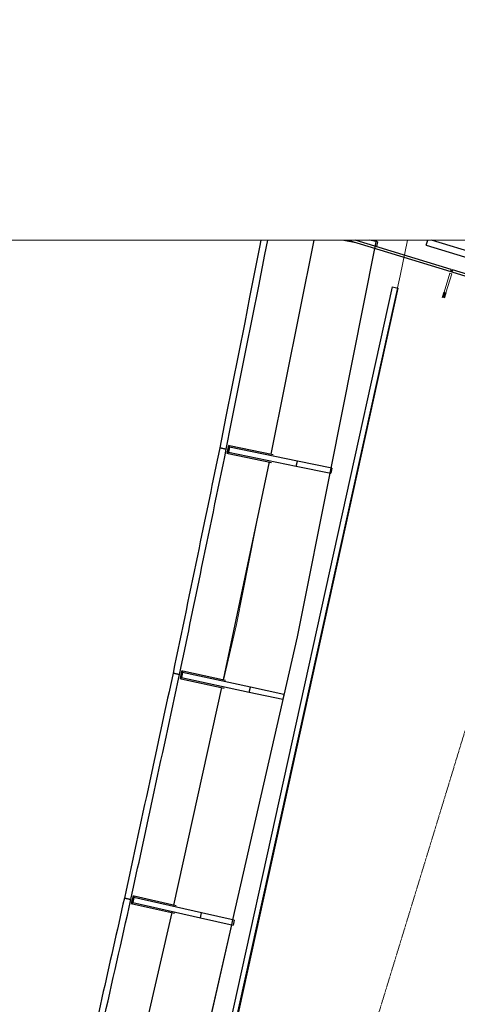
# Model space of a CAD drawing. Header units: millimetres. Extents: x 869791 to 957834, y 561000 to 598978.
# Tile 9 of 38: x 897070 to 900485, y 590534 to 598220. Entities that reach past the tile are written whole.
import ezdxf
from ezdxf.xclip import XClip

# ---------------------------------------------------------------- set-up
doc = ezdxf.new("R2010")
doc.units = ezdxf.units.MM
doc.header["$XCLIPFRAME"] = 2
doc.linetypes.add('_T2 Grid Line', pattern=[22.225, 12.7, -3.175, 3.175, -3.175])
doc.linetypes.add('_T2 Overhead', pattern=[6.6, 4, -1, 0.6, -1])
doc.layers.add('$AUDIT_BAD_LAYER1', color=7, linetype='Continuous')
doc.layers.add('_grå hatch fotavtrykk', color=7, linetype='Continuous')
for name, color, linetype, lineweight in [('0-1', 7, 'Continuous', 5), ('A2-1', 7, '_T2 Overhead', 5), ('A2-3', 7, 'Continuous', 9), ('A254', 7, 'Continuous', 5), ('A281-1-1', 7, '_T2 Overhead', 5), ('A822-1', 7, '_T2 Grid Line', 5), ('A852-TYNN', 7, 'Continuous', 5)]:
    doc.layers.add(name, color=color, linetype=linetype, lineweight=lineweight)
doc.layers.add('A2-5', color=7, linetype='Continuous', lineweight=5, true_color=0xc0c0c0)

# ---------------------------------------------------------------- blocks, each defined once
blk = doc.blocks.new('A230 - PN Fasade_SG Glassfinner med 1xSplice -- A230 - PN Fasade Hovedfamilie - A230 - PN Fasade_SG Glassfinner med 1xSplice - BK-BM-36369254-19447-aa-tof-20-3000')
at = {"layer": '$AUDIT_BAD_LAYER1'}
for p, q in [((567406.7, 596658), (567395.1, 596599.1)), ((567405, 596597.2), (567416.6, 596656.1)), ((567416.6, 596656.1), (567406.7, 596658)), ((567414.5, 596645.7), (567407, 596607.5)), ((567407, 596607.5), (567939.1, 596502.5)), ((567946.6, 596540.7), (567414.5, 596645.7)), ((567762.8, 596587.7), (567416.6, 596656.1)), ((567395.1, 596599.1), (567405, 596597.2)), ((567405, 596597.2), (567751.2, 596528.8)), ((567939.1, 596502.5), (567946.6, 596540.7)), ((568220.9, 596486.6), (567946.6, 596540.7)), ((567939.1, 596502.5), (568050.4, 596480.5)), ((568220.9, 596486.6), (568213.3, 596448.3))]:
    blk.add_line(p, q, dxfattribs=at)
blk = doc.blocks.new('A230 - PN Fasade_SG Glassfinner med 1xSplice -- A230 - PN Fasade Hovedfamilie - A230 - PN Fasade_SG Glassfinner med 1xSplice - BK-BM-36369255-19447-aa-tof-20-3000')
at = {"layer": '$AUDIT_BAD_LAYER1'}
for p, q in [((567057.1, 594895.4), (567045, 594836.6)), ((567045, 594836.6), (567054.9, 594834.6)), ((567054.9, 594834.6), (567067, 594893.4)), ((567054.9, 594834.6), (567394.8, 594764.5)), ((567064.9, 594883.1), (567057, 594844.9)), ((567057, 594844.9), (567587.4, 594735.5)), ((567067, 594893.4), (567057.1, 594895.4)), ((567595.3, 594773.7), (567064.9, 594883.1)), ((567407, 594823.2), (567067, 594893.4)), ((567587.4, 594735.5), (567595.3, 594773.7)), ((567863.6, 594718.3), (567595.3, 594773.7)), ((567587.4, 594735.5), (567855.8, 594680.1)), ((567863.6, 594718.3), (567855.8, 594680.1))]:
    blk.add_line(p, q, dxfattribs=at)
blk = doc.blocks.new('A230 - PN Fasade_SG Glassfinner med 1xSplice -- A230 - PN Fasade Hovedfamilie - A230 - PN Fasade_SG Glassfinner med 1xSplice - BK-BM-36369256-19447-aa-tof-20-3000')
at = {"layer": '$AUDIT_BAD_LAYER1'}
for p, q in [((566692.7, 593135.8), (566680.1, 593077.2)), ((566680.1, 593077.2), (566689.9, 593075)), ((566689.9, 593075), (566702.5, 593133.7)), ((566689.9, 593075), (567023.3, 593003.2)), ((566700.3, 593123.4), (566692.1, 593085.3)), ((566692.1, 593085.3), (567220.7, 592971.5)), ((566702.5, 593133.7), (566692.7, 593135.8)), ((567228.9, 593009.6), (566700.3, 593123.4)), ((567035.9, 593061.9), (566702.5, 593133.7)), ((567220.7, 592971.5), (567228.9, 593009.6)), ((567491.1, 592953.1), (567228.9, 593009.6)), ((567220.7, 592971.5), (567482.9, 592915)), ((567491.1, 592953.1), (567482.9, 592915))]:
    blk.add_line(p, q, dxfattribs=at)
blk = doc.blocks.new('A230 - PN Fasade_SG Glassfinner med 1xSplice -- A230 - PN Fasade Hovedfamilie - A230 - PN Fasade_SG Glassfinner med 1xSplice - BK-BM-36369257-19447-aa-tof-20-3000')
at = {"layer": '$AUDIT_BAD_LAYER1'}
for p, q in [((566313.1, 591379.5), (566300, 591321)), ((566309.8, 591318.8), (566323, 591377.3)), ((566323, 591377.3), (566313.1, 591379.5)), ((566649.3, 591303.9), (566323, 591377.3)), ((566300, 591321), (566309.8, 591318.8)), ((566309.8, 591318.8), (566636.2, 591245.4)), ((566320.6, 591367.1), (566312.1, 591329)), ((566312.1, 591329), (566838.7, 591210.6)), ((566847.3, 591248.6), (566320.6, 591367.1)), ((566838.7, 591210.6), (566847.3, 591248.6)), ((567102.8, 591191.2), (566847.3, 591248.6)), ((566838.7, 591210.6), (567094.2, 591153.1)), ((567102.8, 591191.2), (567094.2, 591153.1))]:
    blk.add_line(p, q, dxfattribs=at)
blk = doc.blocks.new('A230 - PN Fasade_Glasspanel SG -- A230 - PN Fasade Hovedfamilie - A230 - PN Fasade_Glasspanel SG 3-lags-31014197-19447-aa-tof-20-3000')
at = {"layer": '$AUDIT_BAD_LAYER1'}
for p, q in [((567391, 596630.5), (567339.7, 596640.4)), ((567731.4, 596532.7), (567387.3, 594827.3)), ((566990, 594877.9), (567041.2, 594868.1))]:
    blk.add_line(p, q, dxfattribs=at)
for points in [[(567339.7, 596640.4), (567288, 596379.3), (567171.4, 595791.8), (567054.8, 595204.3), (566990, 594877.9)], [(567041.2, 594868.1), (567093, 595129.2), (567209.7, 595716.6), (567326.2, 596304.1), (567391, 596630.5)]]:
    blk.add_open_spline(points, degree=3, knots=[0, 0, 0, 0, 0.444444, 1, 1, 1, 1], dxfattribs=at)
blk = doc.blocks.new('A230 - PN Fasade_Glasspanel SG -- A230 - PN Fasade Hovedfamilie - A230 - PN Fasade_Glasspanel SG 3-lags-31014174-19447-aa-tof-20-3000')
at = {"layer": '$AUDIT_BAD_LAYER1'}
for p, q in [((566296.7, 591352.5), (566245.9, 591363.5)), ((566616.5, 591249.8), (566226.7, 589554.4)), ((565850.8, 589611), (565901.5, 589600))]:
    blk.add_line(p, q, dxfattribs=at)
for points in [[(566245.9, 591363.5), (566187.4, 591103.8), (566055.7, 590519.7), (565924, 589935.5), (565850.8, 589611)], [(565901.5, 589600), (565960.1, 589859.6), (566091.8, 590443.8), (566223.6, 591027.9), (566296.7, 591352.5)]]:
    blk.add_open_spline(points, degree=3, knots=[0, 0, 0, 0, 0.444444, 1, 1, 1, 1], dxfattribs=at)
blk = doc.blocks.new('A230 - PN Fasade_Glasspanel SG -- A230 - PN Fasade Hovedfamilie - A230 - PN Fasade_Glasspanel SG 3-lags-31014196-19447-aa-tof-20-3000')
at = {"layer": '$AUDIT_BAD_LAYER1'}
for p, q in [((566676.5, 593108.6), (566625.6, 593119.2)), ((567003.6, 593007.5), (566629.7, 591308.3)), ((566245.9, 591363.1), (566296.7, 591352.5))]:
    blk.add_line(p, q, dxfattribs=at)
for points in [[(566625.6, 593119.2), (566569.4, 592859.1), (566442.8, 592273.7), (566316.2, 591688.3), (566245.9, 591363.1)], [(566296.7, 591352.5), (566353, 591612.6), (566479.7, 592198), (566606.2, 592783.4), (566676.5, 593108.6)]]:
    blk.add_open_spline(points, degree=3, knots=[0, 0, 0, 0, 0.444444, 1, 1, 1, 1], dxfattribs=at)
blk = doc.blocks.new('A230 - PN Fasade_Glasspanel SG -- A230 - PN Fasade Hovedfamilie - A230 - PN Fasade_Glasspanel SG 3-lags-31014184-19447-aa-tof-20-3000')
at = {"layer": '$AUDIT_BAD_LAYER1'}
for p, q in [((567041.2, 594868.1), (566990.1, 594878.3)), ((567375.1, 594768.5), (567016.3, 593066.1)), ((566625.5, 593118.9), (566676.5, 593108.6))]:
    blk.add_line(p, q, dxfattribs=at)
for points in [[(566990.1, 594878.3), (566936.1, 594617.6), (566814.6, 594031.2), (566693.1, 593444.7), (566625.5, 593118.9)], [(566676.5, 593108.6), (566730.6, 593369.3), (566852.2, 593955.7), (566973.7, 594542.2), (567041.2, 594868.1)]]:
    blk.add_open_spline(points, degree=3, knots=[0, 0, 0, 0, 0.444444, 1, 1, 1, 1], dxfattribs=at)
blk = doc.blocks.new('gmtik-a-200-1-0001_rvt-1-19447-aa-tof-20-3000')
at = {"layer": '$AUDIT_BAD_LAYER1'}
for name in ['A230 - PN Fasade_Glasspanel SG -- A230 - PN Fasade Hovedfamilie - A230 - PN Fasade_Glasspanel SG 3-lags-31014197-19447-aa-tof-20-3000', 'A230 - PN Fasade_SG Glassfinner med 1xSplice -- A230 - PN Fasade Hovedfamilie - A230 - PN Fasade_SG Glassfinner med 1xSplice - BK-BM-36369254-19447-aa-tof-20-3000', 'A230 - PN Fasade_Glasspanel SG -- A230 - PN Fasade Hovedfamilie - A230 - PN Fasade_Glasspanel SG 3-lags-31014184-19447-aa-tof-20-3000', 'A230 - PN Fasade_SG Glassfinner med 1xSplice -- A230 - PN Fasade Hovedfamilie - A230 - PN Fasade_SG Glassfinner med 1xSplice - BK-BM-36369255-19447-aa-tof-20-3000', 'A230 - PN Fasade_Glasspanel SG -- A230 - PN Fasade Hovedfamilie - A230 - PN Fasade_Glasspanel SG 3-lags-31014196-19447-aa-tof-20-3000', 'A230 - PN Fasade_SG Glassfinner med 1xSplice -- A230 - PN Fasade Hovedfamilie - A230 - PN Fasade_SG Glassfinner med 1xSplice - BK-BM-36369256-19447-aa-tof-20-3000', 'A230 - PN Fasade_SG Glassfinner med 1xSplice -- A230 - PN Fasade Hovedfamilie - A230 - PN Fasade_SG Glassfinner med 1xSplice - BK-BM-36369257-19447-aa-tof-20-3000', 'A230 - PN Fasade_Glasspanel SG -- A230 - PN Fasade Hovedfamilie - A230 - PN Fasade_Glasspanel SG 3-lags-31014174-19447-aa-tof-20-3000']:
    blk.add_blockref(name, (0, 0), dxfattribs=at)
blk = doc.blocks.new('System Panel - A245 - PA-G01 - Glasspanel 01 klart glass_ to lags 16mm-60709881-19447-aa-tof-20-3000')
at = {"layer": '$AUDIT_BAD_LAYER1'}
for p, q in [((697.2, 16), (-154.4, 16)), ((-154.4, 16), (-154.4, 0)), ((-154.4, 0), (697.2, 0)), ((697.2, 0), (697.2, 16))]:
    blk.add_line(p, q, dxfattribs=at)
blk = doc.blocks.new('A247 - Fendring - A247 Fendring - FE-S01 - Avviser_ montert m_ brakett mot dekke_ 1 rør Ø_49 mm-70399118-19447-aa-tof-20-3000')
at = {"layer": '$AUDIT_BAD_LAYER1'}
for p, q in [((7702.1, 24.2), (0, 24.2)), ((0, -24.2), (0, 24.2)), ((7702.1, 24.2), (7702.1, -24.2)), ((0, -24.2), (7702.1, -24.2))]:
    blk.add_line(p, q, dxfattribs=at)
blk = doc.blocks.new('B221 - Stålsverd - SV-04_Nivå_F - B221 - Stålsverd_SV-01-V303-19447-aa-tof-20-3000')
at = {"layer": 'A2-5'}
blk.add_hatch(color=256, dxfattribs=at).paths.add_polyline_path([(8, 165), (8, 207.5), (-8, 207.5), (-8, 165)])
at = {"layer": '$AUDIT_BAD_LAYER1'}
for p, q in [((-8, 165), (-8, 210)), ((8, 210), (8, 165))]:
    blk.add_line(p, q, dxfattribs=at)
at = {"layer": 'A2-3'}
for p, q in [((8, 165), (-8, 165)), ((-8, 165), (-8, 10)), ((8, 10), (8, 165)), ((-8, 10), (8, 10))]:
    blk.add_line(p, q, dxfattribs=at)
blk = doc.blocks.new('System Panel - A245 - PA-G01 - Glasspanel 01 klart glass_ to lags 16mm-60589538-19447-aa-tof-20-3000')
at = {"layer": '$AUDIT_BAD_LAYER1'}
for p, q in [((660, 16), (-660, 16)), ((-660, 16), (-660, 0)), ((-660, 0), (660, 0)), ((660, 0), (660, 16))]:
    blk.add_line(p, q, dxfattribs=at)
blk = doc.blocks.new('Rectangular Mullion - A233 - 10 mm fuge-V307-19447-aa-tof-20-3000')
at = {"layer": '$AUDIT_BAD_LAYER1'}
for p, q in [((-5, 0), (5, 0)), ((-5, -10), (-5, 0)), ((5, 0), (5, -10)), ((5, -10), (-5, -10))]:
    blk.add_line(p, q, dxfattribs=at)
blk = doc.blocks.new('A247 - Fendring - A247 Fendring - FE-S01 - Avviser_ montert m_ brakett mot dekke_ 1 rør Ø_49 mm-70399191-19447-aa-tof-20-3000')
at = {"layer": '$AUDIT_BAD_LAYER1'}
for p, q in [((2145, 24.2), (0, 24.2)), ((0, -24.2), (0, 24.2)), ((2145, 24.2), (2145, -24.2)), ((0, -24.2), (2145, -24.2))]:
    blk.add_line(p, q, dxfattribs=at)
blk = doc.blocks.new('gmtio-a-200-1-0001_rvt-1-19447-aa-tof-20-3000')
at = {"layer": 'A254'}
for p, q in [((568555.1, 598219.6), (568210.6, 596488.6)), ((568211.1, 596488.5), (568555.6, 598219.5)), ((568555.6, 598219.5), (568211.1, 596488.5)), ((568199.9, 596434.8), (567858.5, 594719.4)), ((567859, 594719.3), (568200.4, 596434.6)), ((568200.4, 596434.6), (567859, 594719.3)), ((567850.9, 594681.1), (567596.6, 593403)), ((567596.9, 593402), (567851.4, 594681)), ((567851.4, 594681), (567596.9, 593402)), ((567318.2, 594498.4), (567119.5, 593500)), ((567119.5, 593500), (567020.3, 593065.3)), ((567596.6, 593403), (567092.6, 591193.5)), ((567093.1, 591193.4), (567596.9, 593402)), ((567596.9, 593402), (567093.1, 591193.4)), ((567007, 593006.8), (566906.5, 592566.2)), ((567083.9, 591155.4), (566691.4, 589434.4)), ((566691.9, 589434.3), (567084.4, 591155.3)), ((567084.4, 591155.3), (566691.9, 589434.3))]:
    blk.add_line(p, q, dxfattribs=at)
at = {"layer": '$AUDIT_BAD_LAYER1'}
for name, p, rotation in [('System Panel - A245 - PA-G01 - Glasspanel 01 klart glass_ to lags 16mm-60709881-19447-aa-tof-20-3000', (568125.2, 596457.6), 343.0000000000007), ('System Panel - A245 - PA-G01 - Glasspanel 01 klart glass_ to lags 16mm-60589538-19447-aa-tof-20-3000', (569432.7, 596057.9), 343.0000000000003)]:
    blk.add_blockref(name, p, dxfattribs=dict(at, rotation=rotation))
at = {"layer": '$AUDIT_BAD_LAYER1', "extrusion": (0, 0, -1), "rotation": 196.9999999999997}
blk.add_blockref('Rectangular Mullion - A233 - 10 mm fuge-V307-19447-aa-tof-20-3000', (-568796.8, 596252.3), dxfattribs=at)
at = {"layer": 'A2-1', "rotation": 163.0000000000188}
blk.add_blockref('B221 - Stålsverd - SV-04_Nivå_F - B221 - Stålsverd_SV-01-V303-19447-aa-tof-20-3000', (568795.6, 596248.6), dxfattribs=at)
at = {"layer": 'A281-1-1'}
for name, p, rotation in [('A247 - Fendring - A247 Fendring - FE-S01 - Avviser_ montert m_ brakett mot dekke_ 1 rør Ø_49 mm-70399191-19447-aa-tof-20-3000', (568608.6, 596483.4), 343.0000000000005), ('A247 - Fendring - A247 Fendring - FE-S01 - Avviser_ montert m_ brakett mot dekke_ 1 rør Ø_49 mm-70399118-19447-aa-tof-20-3000', (568357.7, 596129.3), 257.5793724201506)]:
    blk.add_blockref(name, p, dxfattribs=dict(at, rotation=rotation))

msp = doc.modelspace()

# ---------------------------------------------------------------- linework, layer by layer
at = {"layer": '_grå hatch fotavtrykk'}
msp.add_lwpolyline([(889220.6, 561000), (893683.9, 575598.7), (894455.1, 575336.6), (896035.6, 580659.6), (896536.8, 582394.2), (896997.9, 584148), (897456.6, 585892.9), (898071.3, 588288.5), (898105.8, 588440), (898725.2, 591155.4), (898733.8, 591193.5), (899237.8, 593403), (899500.3, 594719.3), (899841.1, 596434.8), (899853.9, 596498.8)], dxfattribs=at)
at = {"layer": 'A822-1'}
msp.add_line((890862.9, 561000), (901715.9, 596498.8), dxfattribs=at)
at = {"layer": 'A852-TYNN'}
msp.add_lwpolyline([(957833.9, 596498.8), (869791.3, 596498.8), (869791.3, 561000), (957833.9, 561000)], close=True, dxfattribs=at)
msp.add_lwpolyline([(900095.7, 596498.8), (900039.9, 596221.4), (898083.5, 587361.6), (896255.2, 580807.7), (897626.8, 580388.4), (897727.1, 580714), (903417, 578974.5), (903440.3, 578967.4), (905649, 586191.9), (905604.1, 586205.7), (908751, 596498.8)], dxfattribs=at)

# ---------------------------------------------------------------- block references
at = {"layer": '0-1'}
ref = msp.add_blockref('gmtik-a-200-1-0001_rvt-1-19447-aa-tof-20-3000', (331641.3, 0), dxfattribs=at)
XClip(ref).set_block_clipping_path([(538149.9999999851, 560999.9999999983), (626192.6181362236, 596498.7507570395)])
ref = msp.add_blockref('gmtio-a-200-1-0001_rvt-1-19447-aa-tof-20-3000', (331641.3, 0), dxfattribs=at)
XClip(ref).set_block_clipping_path([(538149.9999999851, 560999.9999999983), (626192.6181362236, 596498.7507570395)])

doc.saveas('drawing.dxf')
